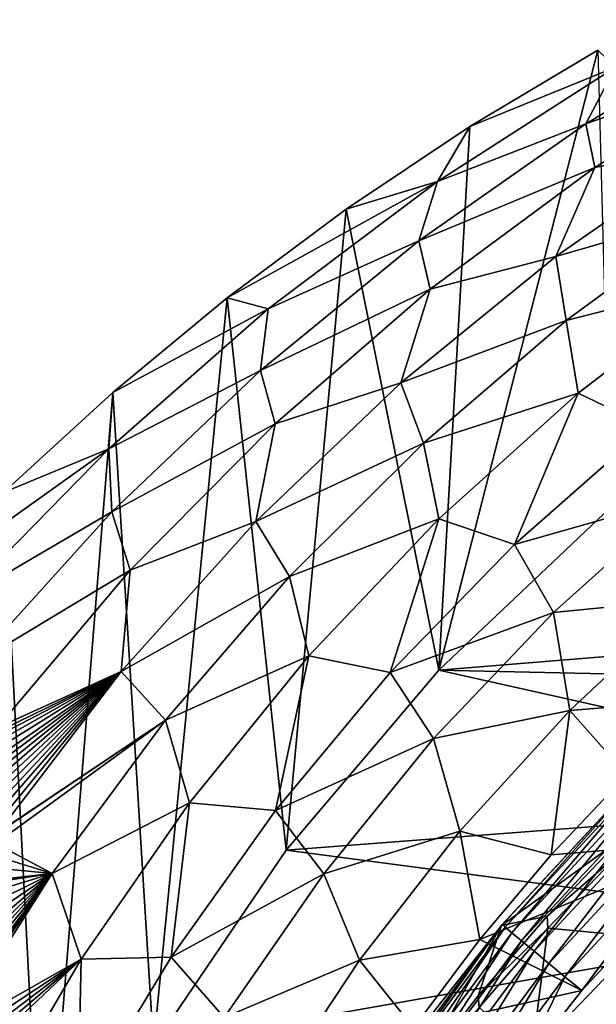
# Model space of a CAD drawing. Header units: metres. Extents: x -81 to 81, y -160 to 24.
# Tile 255 of 256: x -19.28 to -13.73, y 11.23 to 20.7. Entities that reach past the tile are written whole.
import ezdxf

# ---------------------------------------------------------------- set-up
doc = ezdxf.new("R2010")
doc.units = ezdxf.units.M
doc.layers.add('solid_501850_SW0001', color=7, linetype='CONTINUOUS')

msp = doc.modelspace()

# ---------------------------------------------------------------- linework, layer by layer
at = {"layer": 'solid_501850_SW0001'}
for points in [[(-12.1431, 20.704676, 10.823762), (-13.829151, 19.702627, 10.824329), (-12.079049, 20.324322, 16.255552)], [(-13.543719, 20.248075, 5.388505), (-13.829151, 19.702627, 10.824329), (-12.1431, 20.704676, 10.823762)], [(-15.245849, 14.441743), (-14.945912, 19.675737), (-13.712232, 20.411133)], [(-13.595409, 16.00514), (-15.245849, 14.441743), (-13.712232, 20.411133)], [(-13.543719, 20.248075, 5.388505), (-13.712232, 20.411133), (-14.945912, 19.675737)], [(-13.829151, 19.702627, 10.824329), (-13.743946, 19.281754, 16.256403), (-12.079049, 20.324322, 16.255552)], [(-12.079049, 20.324322, 16.255552), (-13.743946, 19.281754, 16.256403), (-12.544328, 19.518343, 21.682013)], [(-13.543719, 20.248075, 5.388505), (-14.945912, 19.675737), (-15.259244, 19.14776, 5.388818)], [(-13.543719, 20.248075, 5.388505), (-15.259244, 19.14776, 5.388818), (-13.829151, 19.702627, 10.824329)], [(-15.245849, 14.441743), (-16.137964, 18.880165), (-14.945912, 19.675737)], [(-15.259244, 19.14776, 5.388818), (-14.945912, 19.675737), (-16.137964, 18.880165)], [(-13.829151, 19.702627, 10.824329), (-15.439576, 18.574827, 10.824959), (-13.743946, 19.281754, 16.256403)], [(-15.259244, 19.14776, 5.388818), (-15.439576, 18.574827, 10.824959), (-13.829151, 19.702627, 10.824329)], [(-12.544328, 19.518343, 21.682013), (-14.119608, 18.425093, 21.683128), (-12.561297, 18.873583, 27.100595)], [(-13.743946, 19.281754, 16.256403), (-14.119608, 18.425093, 21.683128), (-12.544328, 19.518343, 21.682013)], [(-15.439576, 18.574827, 10.824959), (-15.328602, 18.109715, 16.257347), (-13.743946, 19.281754, 16.256403)], [(-13.743946, 19.281754, 16.256403), (-15.328602, 18.109715, 16.257347), (-14.119608, 18.425093, 21.683128)], [(-15.259244, 19.14776, 5.388818), (-16.137964, 18.880165), (-17.285828, 18.026489)], [(-15.259244, 19.14776, 5.388818), (-17.285828, 18.026489), (-16.889839, 17.920681, 5.389162)], [(-15.259244, 19.14776, 5.388818), (-16.889839, 17.920681, 5.389162), (-15.439576, 18.574827, 10.824959)], [(-16.717846, 12.708807), (-17.285828, 18.026489), (-16.137964, 18.880165)], [(-15.245849, 14.441743), (-16.717846, 12.708807), (-16.137964, 18.880165)], [(-14.119608, 18.425093, 21.683128), (-14.017597, 17.807301, 27.101837), (-12.561297, 18.873583, 27.100595)], [(-12.561297, 18.873583, 27.100595), (-14.017597, 17.807301, 27.101837), (-12.472433, 18.203331, 32.50938)], [(-15.439576, 18.574827, 10.824959), (-16.965277, 17.32733, 10.825644), (-15.328602, 18.109715, 16.257347)], [(-16.889839, 17.920681, 5.389162), (-16.965277, 17.32733, 10.825644), (-15.439576, 18.574827, 10.824959)], [(-14.119608, 18.425093, 21.683128), (-15.611044, 17.207811, 21.684351), (-14.017597, 17.807301, 27.101837)], [(-15.328602, 18.109715, 16.257347), (-15.611044, 17.207811, 21.684351), (-14.119608, 18.425093, 21.683128)], [(-14.017597, 17.807301, 27.101837), (-13.90195, 17.107634, 32.510723), (-12.472433, 18.203331, 32.50938)], [(-12.472433, 18.203331, 32.50938), (-13.90195, 17.107634, 32.510723), (-13.229618, 16.786341, 37.90715)], [(-16.965277, 17.32733, 10.825644), (-16.823347, 16.814793, 16.258375), (-15.328602, 18.109715, 16.257347)], [(-15.328602, 18.109715, 16.257347), (-16.823347, 16.814793, 16.258375), (-15.611044, 17.207811, 21.684351)], [(-17.994209, 10.826273), (-18.387093, 17.116571), (-17.285828, 18.026489)], [(-16.889839, 17.920681, 5.389162), (-17.285828, 18.026489), (-18.387093, 17.116571)], [(-16.717846, 12.708807), (-17.994209, 10.826273), (-17.285828, 18.026489)], [(-16.889839, 17.920681, 5.389162), (-18.387093, 17.116571), (-18.425848, 16.573063, 5.389534)], [(-16.889839, 17.920681, 5.389162), (-18.425848, 16.573063, 5.389534), (-16.965277, 17.32733, 10.825644)], [(-15.611044, 17.207811, 21.684351), (-15.39468, 16.628855, 27.103191), (-14.017597, 17.807301, 27.101837)], [(-14.017597, 17.807301, 27.101837), (-15.39468, 16.628855, 27.103191), (-13.90195, 17.107634, 32.510723)], [(-18.425848, 16.573063, 5.389534), (-18.397188, 15.966217, 10.826383), (-16.965277, 17.32733, 10.825644)], [(-16.965277, 17.32733, 10.825644), (-18.397188, 15.966217, 10.826383), (-16.823347, 16.814793, 16.258375)], [(-15.611044, 17.207811, 21.684351), (-17.009119, 15.873109, 21.685675), (-15.39468, 16.628855, 27.103191)], [(-16.823347, 16.814793, 16.258375), (-17.009119, 15.873109, 21.685675), (-15.611044, 17.207811, 21.684351)], [(-19.059021, 8.817804), (-19.43922, 16.152197), (-18.387093, 17.116571)], [(-18.425848, 16.573063, 5.389534), (-18.387093, 17.116571), (-19.43922, 16.152197)], [(-17.994209, 10.826273), (-19.059021, 8.817804), (-18.387093, 17.116571)], [(-15.39468, 16.628855, 27.103191), (-15.246884, 15.898022, 32.512188), (-13.90195, 17.107634, 32.510723)], [(-13.90195, 17.107634, 32.510723), (-15.246884, 15.898022, 32.512188), (-14.515477, 15.653736, 37.908474)], [(-13.90195, 17.107634, 32.510723), (-14.515477, 15.653736, 37.908474), (-13.229618, 16.786341, 37.90715)], [(-18.397188, 15.966217, 10.826383), (-18.21867, 15.403744, 16.25948), (-16.823347, 16.814793, 16.258375)], [(-16.823347, 16.814793, 16.258375), (-18.21867, 15.403744, 16.25948), (-17.009119, 15.873109, 21.685675)], [(-13.229618, 16.786341, 37.90715), (-14.515477, 15.653736, 37.908474), (-12.898745, 16.10972, 43.289951)], [(-17.009119, 15.873109, 21.685675), (-16.684095, 15.344224, 27.104649), (-15.39468, 16.628855, 27.103191)], [(-15.39468, 16.628855, 27.103191), (-16.684095, 15.344224, 27.104649), (-15.246884, 15.898022, 32.512188)], [(-18.425848, 16.573063, 5.389534), (-19.43922, 16.152197), (-20.441399, 15.134111)], [(-18.425848, 16.573063, 5.389534), (-20.441399, 15.134111), (-19.858137, 15.111714, 5.389931)], [(-18.425848, 16.573063, 5.389534), (-19.858137, 15.111714, 5.389931), (-18.397188, 15.966217, 10.826383)], [(-19.059021, 8.817804), (-19.900675, 6.705462), (-19.43922, 16.152197)], [(-14.515477, 15.653736, 37.908474), (-14.141439, 14.996924, 43.29105), (-12.898745, 16.10972, 43.289951)], [(-12.898745, 16.10972, 43.289951), (-14.141439, 14.996924, 43.29105), (-12.839092, 15.126992, 48.65686)], [(-19.858137, 15.111714, 5.389931), (-19.727385, 14.498808, 10.827168), (-18.397188, 15.966217, 10.826383)], [(-18.397188, 15.966217, 10.826383), (-19.727385, 14.498808, 10.827168), (-18.21867, 15.403744, 16.25948)], [(-15.246174, 14.441393, 2), (-13.595409, 16.00514), (-13.59501, 16.005497, 2)], [(-15.246174, 14.441393, 2), (-13.59501, 16.005497, 2), (-6.535561, 15.150459, 2)], [(-15.246174, 14.441393, 2), (-15.245849, 14.441743), (-13.595409, 16.00514)], [(-17.009119, 15.873109, 21.685675), (-18.305159, 14.428483, 21.68709), (-16.684095, 15.344224, 27.104649)], [(-18.21867, 15.403744, 16.25948), (-18.305159, 14.428483, 21.68709), (-17.009119, 15.873109, 21.685675)], [(-16.684095, 15.344224, 27.104649), (-16.498335, 14.581066, 32.513763), (-15.246884, 15.898022, 32.512188)], [(-15.246884, 15.898022, 32.512188), (-16.498335, 14.581066, 32.513763), (-15.714257, 14.42007, 37.909901)], [(-15.246884, 15.898022, 32.512188), (-15.714257, 14.42007, 37.909901), (-14.515477, 15.653736, 37.908474)], [(-14.515477, 15.653736, 37.908474), (-15.714257, 14.42007, 37.909901), (-14.141439, 14.996924, 43.29105)], [(-19.727385, 14.498808, 10.827168), (-19.505308, 13.888262, 16.253408), (-18.21867, 15.403744, 16.25948)], [(-18.21867, 15.403744, 16.25948), (-19.505308, 13.888262, 16.253408), (-18.305159, 14.428483, 21.68709)], [(-18.305159, 14.428483, 21.68709), (-17.878485, 13.960542, 27.106199), (-16.684095, 15.344224, 27.104649)], [(-16.684095, 15.344224, 27.104649), (-17.878485, 13.960542, 27.106199), (-16.498335, 14.581066, 32.513763)], [(-15.246174, 14.441393, 2), (-6.535561, 15.150459, 2), (-8.249678, 14.289594, 2)], [(-14.141439, 14.996924, 43.29105), (-13.983476, 14.054194, 48.657516), (-12.839092, 15.126992, 48.65686)], [(-12.839092, 15.126992, 48.65686), (-13.983476, 14.054194, 48.657516), (-12.663317, 14.164377, 54)], [(-15.714257, 14.42007, 37.909901), (-15.295788, 13.785533, 43.292229), (-14.141439, 14.996924, 43.29105)], [(-14.141439, 14.996924, 43.29105), (-15.295788, 13.785533, 43.292229), (-13.983476, 14.054194, 48.657516)], [(-17.878485, 13.960542, 27.106199), (-17.649084, 13.165092, 32.515434), (-16.498335, 14.581066, 32.513763)], [(-16.498335, 14.581066, 32.513763), (-17.649084, 13.165092, 32.515434), (-16.818956, 13.092732, 37.911415)], [(-16.498335, 14.581066, 32.513763), (-16.818956, 13.092732, 37.911415), (-15.714257, 14.42007, 37.909901)], [(-19.505308, 13.888262, 16.253408), (-19.448374, 13.872392, 16.759804), (-18.305159, 14.428483, 21.68709)], [(-18.305159, 14.428483, 21.68709), (-19.49197, 12.884151, 21.687206), (-17.878485, 13.960542, 27.106199)], [(-19.463652, 13.011999, 21.248417), (-19.49197, 12.884151, 21.687206), (-18.305159, 14.428483, 21.68709)], [(-19.439316, 13.128731, 20.828686), (-19.463652, 13.011999, 21.248417), (-18.305159, 14.428483, 21.68709)], [(-19.448374, 13.872392, 16.759804), (-19.419725, 13.847989, 17.10676), (-18.305159, 14.428483, 21.68709)], [(-19.418619, 13.235511, 20.426401), (-19.439316, 13.128731, 20.828686), (-18.305159, 14.428483, 21.68709)], [(-19.419725, 13.847989, 17.10676), (-19.39707, 13.810431, 17.482904), (-18.305159, 14.428483, 21.68709)], [(-19.401411, 13.334113, 20.035067), (-19.418619, 13.235511, 20.426401), (-18.305159, 14.428483, 21.68709)], [(-19.388205, 13.422741, 19.661825), (-19.401411, 13.334113, 20.035067), (-18.305159, 14.428483, 21.68709)], [(-19.39707, 13.810431, 17.482904), (-19.381121, 13.758389, 17.889299), (-18.305159, 14.428483, 21.68709)], [(-19.378584, 13.502774, 19.303745), (-19.388205, 13.422741, 19.661825), (-18.305159, 14.428483, 21.68709)], [(-19.381121, 13.758389, 17.889299), (-19.372301, 13.690838, 18.326944), (-18.305159, 14.428483, 21.68709)], [(-19.372908, 13.573606, 18.962763), (-19.378584, 13.502774, 19.303745), (-18.305159, 14.428483, 21.68709)], [(-19.370867, 13.636125, 18.637386), (-19.372908, 13.573606, 18.962763), (-18.305159, 14.428483, 21.68709)], [(-19.372301, 13.690838, 18.326944), (-19.370867, 13.636125, 18.637386), (-18.305159, 14.428483, 21.68709)], [(-15.714257, 14.42007, 37.909901), (-16.818956, 13.092732, 37.911415), (-15.295788, 13.785533, 43.292229)], [(-16.71777, 12.708903, 2), (-16.717846, 12.708807), (-15.245849, 14.441743)], [(-16.71777, 12.708903, 2), (-15.245849, 14.441743), (-15.246174, 14.441393, 2)], [(-16.71777, 12.708903, 2), (-15.246174, 14.441393, 2), (-9.85319, 13.234987, 2)], [(-15.246174, 14.441393, 2), (-8.249678, 14.289594, 2), (-9.85319, 13.234987, 2)], [(-13.983476, 14.054194, 48.657516), (-13.434911, 13.435128, 54), (-12.663317, 14.164377, 54)], [(-15.295788, 13.785533, 43.292229), (-15.042207, 12.892898, 48.658218), (-13.983476, 14.054194, 48.657516)], [(-13.983476, 14.054194, 48.657516), (-15.042207, 12.892898, 48.658218), (-14.164175, 12.663522, 54)], [(-13.983476, 14.054194, 48.657516), (-14.164175, 12.663522, 54), (-13.434911, 13.435128, 54)], [(-19.517538, 12.772477, 22.056986), (-18.971907, 12.486429, 27.107832), (-17.878485, 13.960542, 27.106199)], [(-19.493465, 12.87754, 21.709425), (-19.517538, 12.772477, 22.056986), (-17.878485, 13.960542, 27.106199)], [(-19.49197, 12.884151, 21.687206), (-19.493465, 12.87754, 21.709425), (-17.878485, 13.960542, 27.106199)], [(-17.878485, 13.960542, 27.106199), (-18.971907, 12.486429, 27.107832), (-17.649084, 13.165092, 32.515434)], [(-16.818956, 13.092732, 37.911415), (-16.354973, 12.483278, 43.29348), (-15.295788, 13.785533, 43.292229)], [(-15.295788, 13.785533, 43.292229), (-16.354973, 12.483278, 43.29348), (-15.042207, 12.892898, 48.658218)], [(-13.496638, 12.811218, 58.768387), (-13.228545, 13.509265, 55.085213), (-14.642583, 11.985783, 55.071747)], [(-14.635527, 11.993284, 54.919605), (-14.642583, 11.985783, 55.071747), (-13.228545, 13.509265, 55.085213)], [(-14.635527, 11.993284, 54.919605), (-13.228545, 13.509265, 55.085213), (-13.216086, 13.521761, 54.919605)], [(-14.635527, 11.993284, 54.919605), (-13.216086, 13.521761, 54.919605), (-14.605148, 11.968037, 54.710777)], [(-13.216086, 13.521761, 54.919605), (-13.188667, 13.493326, 54.710777), (-14.605148, 11.968037, 54.710777)], [(-14.605148, 11.968037, 54.710777), (-13.188667, 13.493326, 54.710777), (-14.541515, 11.915152, 54.515015)], [(-13.188667, 13.493326, 54.710777), (-13.131234, 13.433768, 54.515015), (-14.541515, 11.915152, 54.515015)], [(-14.541515, 11.915152, 54.515015), (-13.131234, 13.433768, 54.515015), (-14.447504, 11.837018, 54.341156)], [(-13.131234, 13.433768, 54.515015), (-13.046382, 13.345776, 54.341156), (-14.447504, 11.837018, 54.341156)], [(-12.527787, 12.800803, 54), (-13.434911, 13.435128, 54), (-14.164175, 12.663522, 54)], [(-14.447504, 11.837018, 54.341156), (-13.046382, 13.345776, 54.341156), (-14.327359, 11.737164, 54.19706)], [(-13.046382, 13.345776, 54.341156), (-12.937943, 13.233323, 54.19706), (-14.327359, 11.737164, 54.19706)], [(-16.71777, 12.708903, 2), (-9.85319, 13.234987, 2), (-11.323112, 12.001532, 2)], [(-14.327359, 11.737164, 54.19706), (-12.937943, 13.233323, 54.19706), (-14.186508, 11.620104, 54.08923)], [(-12.937943, 13.233323, 54.19706), (-12.810816, 13.10149, 54.08923), (-14.186508, 11.620104, 54.08923)], [(-18.971907, 12.486429, 27.107832), (-18.692902, 11.659456, 32.517193), (-17.649084, 13.165092, 32.515434)], [(-17.649084, 13.165092, 32.515434), (-18.692902, 11.659456, 32.517193), (-17.823793, 11.680379, 37.913013)], [(-17.649084, 13.165092, 32.515434), (-17.823793, 11.680379, 37.913013), (-16.818956, 13.092732, 37.911415)], [(-16.818956, 13.092732, 37.911415), (-17.823793, 11.680379, 37.913013), (-16.354973, 12.483278, 43.29348)], [(-14.186508, 11.620104, 54.08923), (-12.810816, 13.10149, 54.08923), (-14.031314, 11.49112, 54.022541)], [(-12.810816, 13.10149, 54.08923), (-12.670742, 12.956232, 54.022541), (-14.031314, 11.49112, 54.022541)], [(-16.354973, 12.483278, 43.29348), (-16.009531, 11.650715, 48.658962), (-15.042207, 12.892898, 48.658218)], [(-15.042207, 12.892898, 48.658218), (-16.009531, 11.650715, 48.658962), (-14.850143, 11.850819, 54)], [(-15.042207, 12.892898, 48.658218), (-14.850143, 11.850819, 54), (-14.164175, 12.663522, 54)], [(-14.031314, 11.49112, 54.022541), (-12.670742, 12.956232, 54.022541), (-13.867237, 11.358238, 54)], [(-12.670742, 12.956232, 54.022541), (-12.527787, 12.800803, 54), (-13.867237, 11.358238, 54)], [(-12.527787, 12.800803, 54), (-14.164175, 12.663522, 54), (-14.850143, 11.850819, 54)], [(-13.867237, 11.358238, 54), (-12.527787, 12.800803, 54), (-14.850143, 11.850819, 54)], [(-14.203124, 12.074487, 58.748329), (-13.496638, 12.811218, 58.768387), (-14.642583, 11.985783, 55.071747)], [(-14.203124, 12.074487, 58.748329), (-13.488867, 12.694463, 59.501167), (-13.496638, 12.811218, 58.768387)], [(-19.517538, 12.772477, 22.056986), (-19.543741, 12.660699, 22.415861), (-18.971907, 12.486429, 27.107832)], [(-17.994158, 10.826365, 2), (-17.994209, 10.826273), (-16.717846, 12.708807)], [(-17.994158, 10.826365, 2), (-16.717846, 12.708807), (-16.71777, 12.708903, 2)], [(-17.994158, 10.826365, 2), (-16.71777, 12.708903, 2), (-11.323112, 12.001532, 2)], [(-19.543741, 12.660699, 22.415861), (-19.572283, 12.541475, 22.78702), (-18.971907, 12.486429, 27.107832)], [(-14.203124, 12.074487, 58.748329), (-14.19626, 11.957949, 59.480247), (-13.488867, 12.694463, 59.501167)], [(-13.488867, 12.694463, 59.501167), (-14.19626, 11.957949, 59.480247), (-13.26673, 11.87142, 63.856709)], [(-19.572283, 12.541475, 22.78702), (-19.602856, 12.415075, 23.170069), (-18.971907, 12.486429, 27.107832)], [(-18.971907, 12.486429, 27.107832), (-19.953304, 10.944726, 27.089069), (-18.692902, 11.659456, 32.517193)], [(-19.918676, 11.097161, 26.717052), (-19.953304, 10.944726, 27.089069), (-18.971907, 12.486429, 27.107832)], [(-19.89904, 11.18272, 26.505175), (-19.918676, 11.097161, 26.717052), (-18.971907, 12.486429, 27.107832)], [(-19.881931, 11.256723, 26.320169), (-19.89904, 11.18272, 26.505175), (-18.971907, 12.486429, 27.107832)], [(-19.846186, 11.409553, 25.933193), (-19.881931, 11.256723, 26.320169), (-18.971907, 12.486429, 27.107832)], [(-19.811253, 11.556405, 25.555418), (-19.846186, 11.409553, 25.933193), (-18.971907, 12.486429, 27.107832)], [(-19.777649, 11.69649, 25.187733), (-19.811253, 11.556405, 25.555418), (-18.971907, 12.486429, 27.107832)], [(-19.745451, 11.830021, 24.829866), (-19.777649, 11.69649, 25.187733), (-18.971907, 12.486429, 27.107832)], [(-19.706917, 11.988762, 24.395138), (-19.745451, 11.830021, 24.829866), (-18.971907, 12.486429, 27.107832)], [(-19.670025, 12.139461, 23.973223), (-19.706917, 11.988762, 24.395138), (-18.971907, 12.486429, 27.107832)], [(-19.635345, 12.281391, 23.565075), (-19.670025, 12.139461, 23.973223), (-18.971907, 12.486429, 27.107832)], [(-19.609558, 12.387446, 23.25256), (-19.635345, 12.281391, 23.565075), (-18.971907, 12.486429, 27.107832)], [(-19.602856, 12.415075, 23.170069), (-19.609558, 12.387446, 23.25256), (-18.971907, 12.486429, 27.107832)], [(-17.823793, 11.680379, 37.913013), (-17.313189, 11.098931, 43.294796), (-16.354973, 12.483278, 43.29348)], [(-16.354973, 12.483278, 43.29348), (-17.313189, 11.098931, 43.294796), (-16.009531, 11.650715, 48.658962)], [(-14.865931, 11.305873, 58.722927), (-14.19626, 11.957949, 59.480247), (-14.203124, 12.074487, 58.748329)], [(-14.865931, 11.305873, 58.722927), (-14.203124, 12.074487, 58.748329), (-14.642583, 11.985783, 55.071747)], [(-17.994158, 10.826365, 2), (-11.323112, 12.001532, 2), (-12.639534, 10.60623, 2)], [(-15.878847, 10.319266, 54.919605), (-14.642583, 11.985783, 55.071747), (-14.635527, 11.993284, 54.919605)], [(-15.878847, 10.319266, 54.919605), (-14.635527, 11.993284, 54.919605), (-15.8459, 10.297477, 54.710777)], [(-15.878847, 10.319266, 54.919605), (-15.288233, 11.164088, 55.064377), (-14.642583, 11.985783, 55.071747)], [(-14.635527, 11.993284, 54.919605), (-14.605148, 11.968037, 54.710777), (-15.8459, 10.297477, 54.710777)], [(-15.8459, 10.297477, 54.710777), (-14.605148, 11.968037, 54.710777), (-15.776886, 10.251836, 54.515015)], [(-14.605148, 11.968037, 54.710777), (-14.541515, 11.915152, 54.515015), (-15.776886, 10.251836, 54.515015)], [(-15.482399, 10.511946, 58.680443), (-14.642583, 11.985783, 55.071747), (-15.288233, 11.164088, 55.064377)], [(-15.482399, 10.511946, 58.680443), (-14.865931, 11.305873, 58.722927), (-14.642583, 11.985783, 55.071747)], [(-14.865931, 11.305873, 58.722927), (-14.857373, 11.193472, 59.449772), (-14.19626, 11.957949, 59.480247)], [(-14.19626, 11.957949, 59.480247), (-14.857373, 11.193472, 59.449772), (-14.348175, 10.746861, 63.770271)], [(-14.19626, 11.957949, 59.480247), (-14.348175, 10.746861, 63.770271), (-13.26673, 11.87142, 63.856709)], [(-16.009531, 11.650715, 48.658962), (-15.490726, 10.999652, 54), (-14.850143, 11.850819, 54)], [(-15.776886, 10.251836, 54.515015), (-14.541515, 11.915152, 54.515015), (-15.674926, 10.184406, 54.341156)], [(-14.541515, 11.915152, 54.515015), (-14.447504, 11.837018, 54.341156), (-15.674926, 10.184406, 54.341156)], [(-13.867237, 11.358238, 54), (-14.850143, 11.850819, 54), (-15.490726, 10.999652, 54)], [(-13.26673, 11.87142, 63.856709), (-14.348175, 10.746861, 63.770271), (-14.005197, 9.899786, 68.229439)], [(-13.26673, 11.87142, 63.856709), (-14.005197, 9.899786, 68.229439), (-12.895676, 10.998282, 68.354118)], [(-15.674926, 10.184406, 54.341156), (-14.447504, 11.837018, 54.341156), (-15.544622, 10.098231, 54.19706)], [(-14.447504, 11.837018, 54.341156), (-14.327359, 11.737164, 54.19706), (-15.544622, 10.098231, 54.19706)], [(-20.083467, 10.346275, 28.493698), (-19.623571, 10.073531, 32.519028), (-18.692902, 11.659456, 32.517193)], [(-20.050308, 10.503564, 28.131838), (-20.083467, 10.346275, 28.493698), (-18.692902, 11.659456, 32.517193)], [(-20.017637, 10.655339, 27.777554), (-20.050308, 10.503564, 28.131838), (-18.692902, 11.659456, 32.517193)], [(-19.985237, 10.802456, 27.429905), (-20.017637, 10.655339, 27.777554), (-18.692902, 11.659456, 32.517193)], [(-19.953304, 10.944726, 27.089069), (-19.985237, 10.802456, 27.429905), (-18.692902, 11.659456, 32.517193)], [(-18.692902, 11.659456, 32.517193), (-19.623571, 10.073531, 32.519028), (-18.723032, 10.191709, 37.91468)], [(-17.823793, 11.680379, 37.913013), (-18.723032, 10.191709, 37.91468), (-17.313189, 11.098931, 43.294796)], [(-18.692902, 11.659456, 32.517193), (-18.723032, 10.191709, 37.91468), (-17.823793, 11.680379, 37.913013)], [(-15.544622, 10.098231, 54.19706), (-14.327359, 11.737164, 54.19706), (-15.391862, 9.997206, 54.08923)], [(-14.327359, 11.737164, 54.19706), (-14.186508, 11.620104, 54.08923), (-15.391862, 9.997206, 54.08923)], [(-17.313189, 11.098931, 43.294796), (-16.880129, 10.335696, 48.659744), (-16.009531, 11.650715, 48.658962)], [(-16.009531, 11.650715, 48.658962), (-16.880129, 10.335696, 48.659744), (-15.490726, 10.999652, 54)], [(-15.391862, 9.997206, 54.08923), (-14.186508, 11.620104, 54.08923), (-15.223545, 9.885892, 54.022541)], [(-14.186508, 11.620104, 54.08923), (-14.031314, 11.49112, 54.022541), (-15.223545, 9.885892, 54.022541)], [(-15.223545, 9.885892, 54.022541), (-14.031314, 11.49112, 54.022541), (-14.480197, 10.578355, 54)], [(-14.031314, 11.49112, 54.022541), (-13.867237, 11.358238, 54), (-14.480197, 10.578355, 54)], [(-14.480197, 10.578355, 54), (-13.867237, 11.358238, 54), (-15.490726, 10.999652, 54)], [(-15.482399, 10.511946, 58.680443), (-14.857373, 11.193472, 59.449772), (-14.865931, 11.305873, 58.722927)]]:
    msp.add_3dface(points, dxfattribs=at)

doc.saveas('drawing.dxf')
